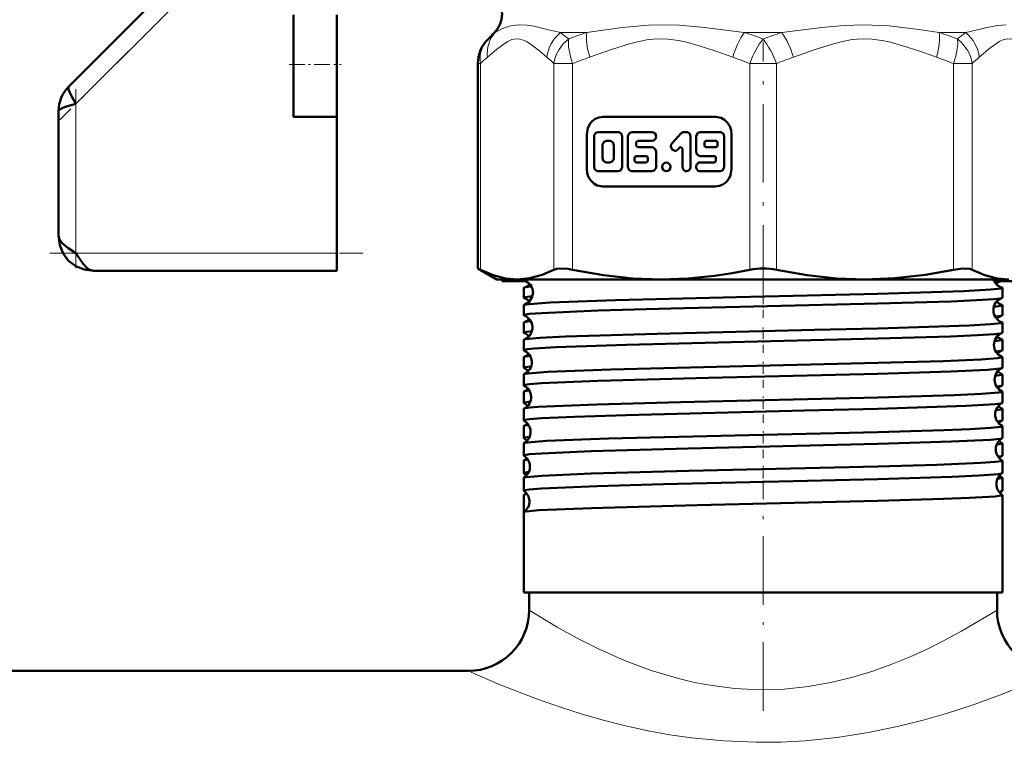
# Model space of a CAD drawing. Extents: x -1351 to 1763, y -1300 to 640.
# Tile 50 of 90: x 239 to 295, y -206 to -164. Entities that reach past the tile are written whole.
import ezdxf

# ---------------------------------------------------------------- set-up
doc = ezdxf.new("R2010")
doc.units = 0
doc.linetypes.add('DASHDOT', pattern=[18.5, 12, -3, 0.5, -3])

msp = doc.modelspace()

# ---------------------------------------------------------------- linework, layer by layer
at = {"color": 7, "linetype": 'DASHDOT', "lineweight": 18}
msp.add_line((281.602, -132.775), (281.602, -168.468), dxfattribs=at)
at = {"color": 7, "linetype": 'DASHDOT', "lineweight": 18, "ltscale": 0.296716}
msp.add_line((249.575, -161.753), (241.182, -170.145), dxfattribs=at)
at = {"color": 7, "lineweight": 50}
for p, q in [((247.883, -162.03), (241.688, -168.226)), ((254.602, -166.959), (254.602, -164.098)), ((257.102, -166.959), (257.102, -164.098)), ((266.162, -165.122), (265.792, -165.493)), ((254.602, -169.959), (254.602, -166.959)), ((257.102, -169.959), (257.102, -166.959)), ((265.206, -178.679), (265.206, -166.907)), ((241.102, -169.64), (241.102, -176.811)), ((254.602, -169.959), (257.102, -169.959)), ((257.102, -169.959), (257.102, -177.811)), ((278.869, -169.967), (272.39, -169.967)), ((273.266, -170.839), (272.128, -170.839)), ((275.211, -170.839), (274.074, -170.839)), ((276.896, -170.914), (276.372, -171.482)), ((277.203, -170.839), (277.064, -170.839)), ((279.13, -170.839), (277.992, -170.839)), ((271.466, -170.967), (271.466, -172.967)), ((271.891, -171.095), (271.891, -172.84)), ((272.792, -171.352), (272.602, -171.352)), ((273.503, -172.84), (273.503, -171.095)), ((273.837, -171.095), (273.837, -172.84)), ((274.311, -171.608), (274.311, -171.454)), ((274.405, -171.352), (275.211, -171.352)), ((277.44, -172.84), (277.44, -171.095)), ((277.755, -171.095), (277.755, -171.967)), ((278.229, -171.454), (278.229, -171.608)), ((278.893, -171.352), (278.324, -171.352)), ((278.988, -171.608), (278.988, -171.454)), ((279.367, -172.84), (279.367, -171.095)), ((279.793, -172.967), (279.793, -170.967)), ((272.365, -171.608), (272.365, -172.327)), ((273.029, -172.327), (273.029, -171.608)), ((275.211, -171.711), (274.405, -171.711)), ((275.448, -172.84), (275.448, -171.967)), ((276.707, -171.845), (276.804, -171.739)), ((276.966, -171.812), (276.966, -172.84)), ((278.324, -171.711), (278.893, -171.711)), ((272.602, -172.583), (272.792, -172.583)), ((274.219, -172.327), (274.219, -172.48)), ((274.879, -172.224), (274.314, -172.224)), ((274.314, -172.583), (274.879, -172.583)), ((274.974, -172.48), (274.974, -172.327)), ((277.992, -172.224), (278.798, -172.224)), ((278.798, -172.583), (277.992, -172.583)), ((278.893, -172.327), (278.893, -172.48)), ((272.128, -173.096), (273.266, -173.096)), ((274.074, -173.096), (275.211, -173.096)), ((277.992, -173.096), (279.13, -173.096)), ((272.39, -173.967), (278.869, -173.967)), ((257.102, -177.811), (257.102, -178.811)), ((257.102, -178.811), (243.102, -178.811)), ((265.206, -178.679), (265.358, -178.756)), ((266.302, -179.311), (265.206, -178.679)), ((266.302, -179.311), (267.466, -179.311)), ((266.602, -179.311), (266.602, -179.411)), ((267.966, -179.411), (266.602, -179.411)), ((267.466, -179.311), (275.747, -179.311)), ((267.842, -179.354), (267.842, -179.311)), ((275.747, -179.311), (281.602, -179.311)), ((281.602, -179.311), (287.457, -179.311)), ((287.457, -179.311), (295.737, -179.311)), ((296.602, -179.411), (294.889, -179.411)), ((267.842, -180.36), (267.842, -179.797)), ((295.361, -180.36), (295.361, -179.797)), ((267.842, -181.366), (267.842, -180.792)), ((295.361, -181.366), (295.361, -180.792)), ((267.842, -182.372), (267.842, -181.787)), ((295.361, -182.372), (295.361, -181.787)), ((267.842, -183.379), (267.842, -182.781)), ((295.361, -183.379), (295.361, -182.781)), ((267.842, -184.387), (267.842, -183.775)), ((295.361, -184.387), (295.361, -183.775)), ((267.842, -185.394), (267.842, -184.768)), ((295.361, -185.394), (295.361, -184.768)), ((267.842, -186.403), (267.842, -185.76)), ((295.361, -186.403), (295.361, -185.76)), ((267.842, -187.412), (267.842, -186.753)), ((295.361, -187.412), (295.361, -186.753)), ((267.842, -188.422), (267.842, -187.744)), ((295.361, -188.422), (295.361, -187.744)), ((267.842, -189.432), (267.842, -188.735)), ((295.361, -189.432), (295.361, -188.735)), ((267.842, -190.443), (267.842, -189.725)), ((295.361, -190.443), (295.361, -189.725)), ((267.842, -191.454), (267.842, -190.715)), ((295.361, -191.454), (295.361, -190.715)), ((267.842, -192.691), (267.842, -191.704)), ((295.361, -197.311), (295.361, -191.704)), ((267.842, -197.311), (267.842, -192.693)), ((295.361, -192.693), (295.361, -192.691)), ((295.361, -197.311), (295.361, -192.693)), ((288.198, -197.311), (267.842, -197.311)), ((268.152, -198.311), (268.152, -197.311)), ((295.361, -197.311), (288.198, -197.311)), ((295.052, -198.311), (295.052, -197.311)), ((295.052, -198.311), (295.052, -197.311)), ((-21.448, -201.811), (264.652, -201.811)), ((264.652, -201.811), (204.602, -201.811))]:
    msp.add_line(p, q, dxfattribs=at)
at = {"color": 7, "lineweight": 18}
for p, q in [((242.102, -169.226), (248.745, -162.582)), ((266.2, -165.122), (266.162, -165.122)), ((269.95, -165.122), (271.472, -165.122)), ((280.526, -165.122), (282.677, -165.122)), ((291.732, -165.122), (293.253, -165.122)), ((265.206, -166.907), (265.358, -166.907)), ((265.358, -166.907), (265.358, -178.756)), ((269.575, -178.756), (269.575, -166.907)), ((269.575, -166.907), (270.657, -166.907)), ((270.657, -166.907), (270.657, -178.756)), ((280.836, -178.756), (280.836, -166.907)), ((281.602, -166.907), (280.836, -166.907)), ((282.367, -166.907), (281.602, -166.907)), ((282.367, -166.907), (282.367, -178.756)), ((292.547, -178.756), (292.547, -166.907)), ((292.547, -166.907), (293.629, -166.907)), ((293.629, -166.907), (293.629, -178.756)), ((242.102, -177.811), (242.102, -169.226)), ((257.102, -177.811), (242.102, -177.811))]:
    msp.add_line(p, q, dxfattribs=at)
at = {"color": 7, "linetype": 'DASHDOT', "lineweight": 18, "ltscale": 0.376446}
msp.add_line((281.602, -180.71), (281.602, -165.652), dxfattribs=at)
at = {"color": 7, "linetype": 'DASHDOT', "lineweight": 18, "ltscale": 0.075}
msp.add_line((254.352, -166.959), (257.352, -166.959), dxfattribs=at)
at = {"color": 7, "linetype": 'DASHDOT', "lineweight": 18, "ltscale": 0.257574}
msp.add_line((242.102, -168.367), (242.102, -178.67), dxfattribs=at)
at = {"color": 7, "linetype": 'DASHDOT', "lineweight": 18, "ltscale": 0.45}
msp.add_line((240.602, -177.811), (258.602, -177.811), dxfattribs=at)
at = {"color": 7, "linetype": 'DASHDOT', "lineweight": 18, "ltscale": 0.037488}
msp.add_line((281.602, -181.511), (281.602, -180.012), dxfattribs=at)
at = {"color": 7, "linetype": 'DASHDOT', "lineweight": 18, "ltscale": 0.038128}
msp.add_line((281.602, -183.524), (281.602, -181.999), dxfattribs=at)
at = {"color": 7, "linetype": 'DASHDOT', "lineweight": 18, "ltscale": 0.0389}
msp.add_line((281.602, -185.54), (281.602, -183.984), dxfattribs=at)
at = {"color": 7, "linetype": 'DASHDOT', "lineweight": 18, "ltscale": 0.03981}
msp.add_line((281.602, -187.558), (281.602, -185.966), dxfattribs=at)
at = {"color": 7, "linetype": 'DASHDOT', "lineweight": 18, "ltscale": 0.040864}
msp.add_line((281.602, -189.58), (281.602, -187.946), dxfattribs=at)
at = {"color": 7, "linetype": 'DASHDOT', "lineweight": 18, "ltscale": 0.042071}
msp.add_line((281.602, -191.605), (281.602, -189.923), dxfattribs=at)
at = {"color": 7, "linetype": 'DASHDOT', "lineweight": 18, "ltscale": 0.328996}
msp.add_line((281.602, -204.104), (281.602, -190.944), dxfattribs=at)
at = {"color": 7, "lineweight": 18}
for points in [[(266.2, -165.122), (266.555, -164.921), (266.772, -164.828), (267.164, -164.714), (267.628, -164.669)], [(267.628, -164.669), (268.049, -164.699), (268.42, -164.762), (269.199, -164.94), (269.95, -165.122)], [(271.472, -165.122), (273.501, -164.828), (275.013, -164.69), (275.821, -164.669)], [(275.821, -164.669), (276.799, -164.7), (278.229, -164.829), (280.526, -165.122)], [(282.677, -165.122), (284.984, -164.828), (286.257, -164.709), (287.4, -164.669)], [(287.4, -164.669), (288.826, -164.735), (290.559, -164.944), (291.732, -165.122)], [(293.253, -165.122), (294.484, -164.827), (295.089, -164.709), (295.582, -164.669)], [(269.17, -166.536), (268.771, -166.2), (268.371, -165.878), (268.045, -165.659), (267.881, -165.575), (267.629, -165.495), (267.402, -165.482), (267.165, -165.53), (266.932, -165.634), (266.715, -165.768), (266.282, -166.099), (265.763, -166.536)], [(270.422, -165.493), (270.12, -165.773), (269.879, -166.093), (269.717, -166.402), (269.62, -166.686), (269.575, -166.907)], [(279.859, -166.536), (278.896, -166.2), (277.93, -165.878), (277.144, -165.659), (276.747, -165.575), (276.14, -165.495), (275.591, -165.482), (275.02, -165.53), (274.458, -165.634), (273.933, -165.768), (272.887, -166.099), (271.634, -166.536)], [(291.569, -166.536), (290.607, -166.2), (289.64, -165.878), (288.854, -165.659), (288.457, -165.575), (287.85, -165.495), (287.301, -165.482), (286.73, -165.53), (286.168, -165.634), (285.643, -165.768), (284.597, -166.099), (283.344, -166.536)], [(292.547, -166.907), (292.679, -166.471), (292.763, -166.056), (292.791, -165.757), (292.781, -165.493)], [(297.441, -166.536), (297.042, -166.2), (296.642, -165.878), (296.316, -165.659), (296.151, -165.575), (295.9, -165.495), (295.673, -165.482), (295.436, -165.53), (295.203, -165.634), (294.986, -165.768), (294.553, -166.099), (294.034, -166.536)], [(268.152, -198.311), (269.768, -199.29), (270.876, -199.903), (272.174, -200.558), (273.628, -201.204), (275.169, -201.783), (276.813, -202.272), (277.666, -202.472), (278.536, -202.636), (279.966, -202.819), (281.416, -202.891), (282.821, -202.852), (284.212, -202.707), (285.575, -202.464), (286.763, -202.173), (287.911, -201.824), (289.011, -201.43), (290.054, -201.002), (291.034, -200.556), (291.941, -200.106), (293.007, -199.533), (295.052, -198.311)], [(264.652, -201.811), (266.386, -202.563), (268.627, -203.439), (269.956, -203.903), (271.154, -204.284), (272.415, -204.646), (273.685, -204.967), (275.001, -205.253), (276.235, -205.475), (277.494, -205.657), (279.348, -205.838), (281.225, -205.914), (282.625, -205.9), (284.018, -205.826), (285.862, -205.638), (287.661, -205.356), (289.401, -204.995), (290.804, -204.642), (292.143, -204.256), (293.74, -203.736), (295.19, -203.21), (296.521, -202.685), (298.552, -201.811)]]:
    msp.add_lwpolyline(points, dxfattribs=at)
at = {"color": 7, "lineweight": 50}
for points in [[(241.688, -168.226), (241.665, -168.272), (241.663, -168.315), (241.688, -168.428), (241.774, -168.634), (242.102, -169.226)], [(242.102, -169.226), (241.49, -169.399), (241.272, -169.484), (241.148, -169.559), (241.112, -169.601), (241.102, -169.64)], [(272.39, -169.967), (272.168, -169.997), (271.96, -170.083), (271.776, -170.22), (271.628, -170.402), (271.524, -170.619), (271.466, -170.967)], [(279.793, -170.967), (279.765, -170.727), (279.685, -170.501), (279.559, -170.302), (279.391, -170.142), (279.191, -170.03), (278.869, -169.967)], [(272.128, -170.839), (271.991, -170.886), (271.902, -171.017), (271.891, -171.095)], [(273.503, -171.095), (273.457, -170.944), (273.335, -170.85), (273.266, -170.839)], [(274.074, -170.839), (273.936, -170.886), (273.848, -171.016), (273.837, -171.095)], [(277.44, -171.095), (277.394, -170.944), (277.272, -170.85), (277.203, -170.839)], [(277.992, -170.839), (277.855, -170.886), (277.767, -171.017), (277.755, -171.095)], [(279.367, -171.095), (279.321, -170.944), (279.199, -170.85), (279.13, -170.839)], [(272.602, -171.352), (272.463, -171.401), (272.377, -171.529), (272.365, -171.608)], [(273.029, -171.608), (272.983, -171.458), (272.865, -171.364), (272.792, -171.352)], [(276.372, -171.482), (276.321, -171.562), (276.303, -171.678), (276.373, -171.846), (276.528, -171.919), (276.601, -171.911), (276.707, -171.845)], [(275.448, -171.967), (275.402, -171.816), (275.281, -171.722), (275.211, -171.711)], [(277.755, -171.967), (277.801, -172.119), (277.923, -172.213), (277.992, -172.224)], [(272.365, -172.327), (272.41, -172.477), (272.529, -172.57), (272.602, -172.583)], [(272.792, -172.583), (272.931, -172.534), (273.017, -172.406), (273.029, -172.327)], [(271.466, -172.967), (271.494, -173.207), (271.573, -173.433), (271.7, -173.632), (271.868, -173.792), (272.068, -173.905), (272.39, -173.967)], [(271.891, -172.84), (271.937, -172.991), (272.059, -173.085), (272.128, -173.096)], [(273.266, -173.096), (273.402, -173.049), (273.491, -172.918), (273.503, -172.84)], [(273.837, -172.84), (273.882, -172.991), (274.004, -173.085), (274.074, -173.096)], [(275.211, -173.096), (275.348, -173.049), (275.437, -172.918), (275.448, -172.84)], [(276.966, -172.84), (277.012, -172.991), (277.134, -173.085), (277.203, -173.096)], [(277.203, -173.096), (277.34, -173.049), (277.428, -172.918), (277.44, -172.84)], [(278.869, -173.967), (279.09, -173.937), (279.299, -173.851), (279.483, -173.714), (279.631, -173.532), (279.735, -173.315), (279.793, -172.967)], [(279.13, -173.096), (279.267, -173.049), (279.356, -172.918), (279.367, -172.84)], [(241.102, -176.811), (241.156, -177.022), (241.307, -177.226), (241.654, -177.516), (242.102, -177.811)], [(243.102, -178.811), (242.58, -178.748), (242.1, -178.556), (241.678, -178.235), (241.358, -177.813), (241.165, -177.333), (241.102, -176.811)], [(242.102, -177.811), (242.378, -178.232), (242.52, -178.423), (242.724, -178.64), (242.906, -178.764), (243.102, -178.811)], [(265.358, -178.756), (266.091, -179.071), (266.787, -179.252), (267.466, -179.311)], [(267.466, -179.311), (268.179, -179.246), (268.913, -179.046), (269.575, -178.756)], [(269.575, -178.756), (269.72, -178.706), (269.904, -178.682), (270.373, -178.706), (270.657, -178.756)], [(270.657, -178.756), (272.425, -179.071), (274.107, -179.252), (275.747, -179.311)], [(275.747, -179.311), (277.276, -179.26), (278.804, -179.107), (279.823, -178.951), (280.836, -178.756)], [(282.367, -178.756), (284.136, -179.071), (285.817, -179.252), (287.457, -179.311)], [(287.457, -179.311), (289.178, -179.246), (290.948, -179.046), (292.547, -178.756)], [(292.547, -178.756), (293.081, -178.682), (293.484, -178.706), (293.629, -178.756)], [(293.629, -178.756), (294.362, -179.071), (295.059, -179.252), (295.737, -179.311)], [(267.842, -179.354), (267.844, -179.35), (267.847, -179.346), (267.856, -179.34), (267.881, -179.331), (267.967, -179.311)], [(267.884, -179.379), (267.855, -179.368), (267.847, -179.363), (267.843, -179.357), (267.842, -179.354)], [(267.842, -179.797), (267.843, -179.794), (267.848, -179.789), (267.858, -179.783), (267.892, -179.771)], [(288.198, -180.137), (293.124, -179.981), (294.691, -179.897), (295.285, -179.831), (295.337, -179.816), (295.353, -179.809), (295.359, -179.804), (295.36, -179.801), (295.361, -179.797)], [(295.361, -179.797), (295.361, -179.794), (295.356, -179.789), (295.346, -179.783), (295.312, -179.771)], [(267.842, -180.36), (267.843, -180.357), (267.849, -180.35), (267.86, -180.344), (267.9, -180.331), (268.351, -180.273)], [(268.377, -180.034), (268.337, -180.318), (268.158, -180.601), (267.908, -180.76), (267.883, -180.768)], [(267.883, -180.768), (268.151, -180.725), (269.362, -180.642), (273.121, -180.505), (280.08, -180.33), (288.198, -180.137)], [(288.198, -180.703), (292.408, -180.574), (293.876, -180.51), (294.877, -180.445), (295.233, -180.404), (295.326, -180.383)], [(267.842, -181.366), (267.844, -181.361), (267.846, -181.358), (267.855, -181.352), (267.879, -181.342), (268.168, -181.296), (268.87, -181.241), (272.118, -181.106), (276.292, -180.99), (288.198, -180.703)], [(267.842, -180.792), (267.843, -180.79), (267.847, -180.784), (267.855, -180.779), (267.883, -180.768)], [(294.869, -180.877), (295.305, -180.821), (295.344, -180.808), (295.355, -180.802), (295.36, -180.796), (295.361, -180.792)], [(295.361, -180.792), (295.361, -180.79), (295.357, -180.784), (295.349, -180.779), (295.32, -180.768)], [(294.942, -181.445), (295.252, -181.406), (295.331, -181.387)], [(267.872, -182.76), (267.952, -182.741), (268.761, -182.665), (270.245, -182.591), (275.508, -182.429), (284.56, -182.216), (288.198, -182.126)], [(288.198, -182.126), (291.711, -182.023), (293.466, -181.955), (294.686, -181.887), (295.284, -181.821), (295.337, -181.806), (295.353, -181.798), (295.359, -181.793), (295.36, -181.791), (295.361, -181.787)], [(267.842, -182.372), (267.843, -182.369), (267.848, -182.363), (267.859, -182.357), (267.895, -182.344), (268.312, -182.288)], [(267.842, -183.379), (267.843, -183.377), (267.845, -183.373), (267.85, -183.368), (267.867, -183.36), (268.061, -183.322), (268.441, -183.284), (269.688, -183.211), (273.751, -183.07), (281.275, -182.883), (288.198, -182.715)], [(288.198, -182.715), (292.372, -182.587), (293.932, -182.52), (294.916, -182.454), (295.252, -182.413), (295.336, -182.392)], [(294.908, -182.863), (295.311, -182.808), (295.346, -182.796), (295.356, -182.79), (295.361, -182.784), (295.361, -182.781)], [(294.982, -183.454), (295.266, -183.417), (295.339, -183.397)], [(267.867, -183.756), (267.937, -183.738), (268.209, -183.702)], [(288.198, -184.113), (291.965, -184.002), (294.143, -183.909), (295.073, -183.84), (295.329, -183.796), (295.351, -183.787), (295.358, -183.782), (295.361, -183.777), (295.361, -183.775)], [(267.842, -184.387), (267.843, -184.384), (267.848, -184.378), (267.857, -184.372), (267.891, -184.36), (268.272, -184.306)], [(267.864, -184.75), (267.913, -184.736), (268.092, -184.708), (269.231, -184.625), (272.857, -184.489), (279.702, -184.315), (288.198, -184.113)], [(288.198, -184.73), (292.394, -184.601), (294.511, -184.5), (295.217, -184.433), (295.342, -184.404)], [(267.842, -185.394), (267.844, -185.39), (267.846, -185.387), (267.855, -185.38), (267.879, -185.371), (268.167, -185.325), (268.872, -185.269), (272.114, -185.134), (278.464, -184.964), (288.198, -184.73)], [(294.948, -184.846), (295.315, -184.794), (295.347, -184.782), (295.356, -184.777), (295.361, -184.771), (295.361, -184.768)], [(295.024, -185.466), (295.282, -185.429), (295.344, -185.41)], [(267.859, -186.737), (267.925, -186.718), (268.208, -186.68), (268.678, -186.642), (270.112, -186.569), (272.044, -186.499), (276.864, -186.368), (288.198, -186.099)], [(267.861, -185.744), (267.922, -185.726), (268.169, -185.692)], [(288.198, -186.099), (292.584, -185.965), (294.161, -185.893), (295.151, -185.816), (295.303, -185.789), (295.344, -185.776), (295.356, -185.769), (295.359, -185.766), (295.361, -185.76)], [(267.842, -186.403), (267.843, -186.4), (267.847, -186.394), (267.856, -186.389), (267.886, -186.377), (268.23, -186.327)], [(267.842, -187.412), (267.844, -187.407), (267.846, -187.404), (267.855, -187.398), (267.879, -187.389), (268.167, -187.342), (268.87, -187.287), (270.762, -187.199), (273.742, -187.103), (283.986, -186.851), (288.198, -186.747)], [(288.198, -186.747), (293.288, -186.582), (294.953, -186.481), (295.274, -186.439), (295.346, -186.418)], [(294.989, -186.826), (295.319, -186.777), (295.348, -186.766), (295.357, -186.761), (295.361, -186.755), (295.361, -186.753)], [(267.857, -187.73), (267.909, -187.713), (268.127, -187.68)], [(288.198, -188.082), (291.998, -187.969), (293.502, -187.91), (294.702, -187.842), (295.286, -187.777), (295.338, -187.762), (295.353, -187.755), (295.359, -187.75), (295.36, -187.748), (295.361, -187.744)], [(295.068, -187.478), (295.295, -187.443), (295.348, -187.426)], [(267.842, -188.422), (267.843, -188.419), (267.847, -188.414), (267.854, -188.408), (267.881, -188.398), (268.186, -188.35)], [(267.855, -188.721), (267.895, -188.707), (268.057, -188.679), (269.152, -188.596), (272.717, -188.461), (280.788, -188.258), (288.198, -188.082)], [(288.198, -188.766), (292.445, -188.635), (294.681, -188.523), (295.235, -188.465), (295.325, -188.445), (295.35, -188.435)], [(267.842, -189.432), (267.844, -189.427), (267.846, -189.424), (267.856, -189.418), (267.879, -189.408), (268.168, -189.362), (268.869, -189.307), (271.712, -189.185), (277.289, -189.029), (288.198, -188.766)], [(295.032, -188.804), (295.324, -188.758), (295.35, -188.748), (295.357, -188.743), (295.361, -188.738), (295.361, -188.735)], [(295.112, -189.493), (295.306, -189.461), (295.351, -189.444)], [(267.852, -190.703), (267.883, -190.691), (268.01, -190.666), (268.877, -190.592), (271.726, -190.473), (277.328, -190.32), (288.198, -190.063)], [(267.854, -189.713), (267.897, -189.697), (268.083, -189.666)], [(288.198, -190.063), (291.602, -189.964), (294.126, -189.86), (294.972, -189.801), (295.318, -189.751), (295.345, -189.74), (295.356, -189.734), (295.359, -189.73), (295.361, -189.725)], [(267.842, -190.443), (267.843, -190.44), (267.846, -190.435), (267.853, -190.43), (267.876, -190.42), (268.141, -190.376)], [(288.198, -190.788), (292.454, -190.656), (294.021, -190.586), (295.151, -190.499), (295.314, -190.469), (295.352, -190.455)], [(295.078, -190.779), (295.329, -190.736), (295.351, -190.727), (295.358, -190.722), (295.361, -190.717), (295.361, -190.715)], [(267.842, -191.454), (267.844, -191.45), (267.846, -191.446), (267.856, -191.44), (267.879, -191.431), (268.168, -191.384), (268.869, -191.329), (272.07, -191.195), (275.88, -191.087), (284.165, -190.888), (288.198, -190.788)], [(267.851, -191.693), (267.887, -191.679), (268.038, -191.651)], [(288.198, -192.041), (291.968, -191.93), (293.463, -191.871), (294.947, -191.782), (295.295, -191.735), (295.341, -191.721), (295.354, -191.715), (295.359, -191.71), (295.36, -191.708), (295.361, -191.704)], [(295.158, -191.51), (295.317, -191.48), (295.353, -191.465)], [(267.85, -192.682), (267.876, -192.671), (267.981, -192.648), (268.708, -192.58), (271.743, -192.45), (277.818, -192.286), (288.198, -192.041)]]:
    msp.add_lwpolyline(points, dxfattribs=at)
for centre, radius, start, end in [((265.102, -164.061), 1.5, 315, 45), ((267.206, -166.907), 2, 135, 180), ((243.086, -169.633), 1.984, 134.808, 180.192), ((243.086, -169.633), 1.984, 134.808, 180.192), ((277.066, -171.067), 0.228, 90.5034, 137.9633), ((274.41, -171.45), 0.099, 92.7194, 182.4973), ((278.329, -171.45), 0.099, 92.7495, 182.4757), ((278.888, -171.45), 0.099, 357.5221, 87.2398), ((274.41, -171.613), 0.099, 177.499, 267.2768), ((276.872, -171.801), 0.0913, 90.5034, 137.9633), ((276.866, -171.808), 0.099, 357.4988, 87.2772), ((278.329, -171.613), 0.099, 177.5221, 267.2398), ((278.888, -171.613), 0.099, 272.7495, 2.4757), ((274.319, -172.322), 0.099, 92.7495, 182.4757), ((274.319, -172.485), 0.099, 177.5221, 267.2398), ((274.875, -172.322), 0.099, 357.5221, 87.2398), ((274.875, -172.485), 0.099, 272.7495, 2.4757), ((278.793, -172.322), 0.099, 357.499, 87.2768), ((278.793, -172.485), 0.099, 272.7194, 2.4973), ((281.591, -182.408), 3.729, 89.8318, 101.6737), ((281.613, -182.408), 3.729, 78.3264, 90.1681), ((267.65, -180.067), 0.727, 2.6288, 71.2194), ((295.529, -179.088), 0.717, 198.1244, 252.3534), ((294.36, -173.222), 6.239, 274.9912, 277.2212), ((295.548, -180.056), 0.716, 115.7622, 138.5734), ((267.693, -179.118), 0.682, 286.9336, 317.0682), ((268.472, -182.63), 2.919, 93.6254, 101.4711), ((267.881, -180.336), 0.0457, 211.5171, 265.8517), ((267.65, -181.041), 0.697, 41.0859, 70.9605), ((295.573, -181.069), 0.73, 109.8155, 180.6518), ((295.323, -180.336), 0.0457, 274.1483, 328.4829), ((295.573, -181.079), 0.73, 179.8586, 250.2518), ((295.531, -180.113), 0.688, 223.0378, 252.1336), ((267.876, -181.347), 0.0392, 208.7329, 264.2921), ((267.613, -182.068), 0.73, 2.7344, 69.1449), ((267.652, -181.11), 0.693, 288.9306, 316.8861), ((295.574, -182.046), 0.703, 110.2476, 138.8238), ((295.327, -181.347), 0.0392, 275.7079, 331.2671), ((267.88, -181.81), 0.0451, 94.0544, 148.3), ((267.611, -182.077), 0.732, 290.9016, 3.417), ((268.388, -184.023), 2.316, 93.428, 102.7421), ((295.323, -181.81), 0.0451, 31.7, 85.9456), ((267.872, -182.358), 0.034, 206.0792, 262.5766), ((267.876, -182.799), 0.0385, 95.5963, 151.1796), ((267.611, -183.047), 0.704, 41.2312, 68.5575), ((295.61, -183.07), 0.732, 112.0575, 180.5678), ((295.572, -182.106), 0.698, 223.188, 249.8785), ((295.328, -182.799), 0.0385, 28.8204, 84.4037), ((295.331, -182.358), 0.034, 277.4234, 333.9208), ((267.869, -183.367), 0.03, 203.6851, 260.8045), ((267.576, -184.069), 0.732, 2.8077, 66.7538), ((295.61, -183.078), 0.732, 179.9532, 248.0006), ((295.614, -184.052), 0.711, 112.7943, 138.6854), ((295.334, -183.367), 0.03, 279.1955, 336.3149), ((267.872, -183.789), 0.0333, 97.3311, 153.7884), ((267.612, -183.102), 0.702, 291.3576, 316.7632), ((295.332, -183.789), 0.0333, 26.2116, 82.6689), ((267.867, -184.377), 0.0267, 201.4405, 258.9188), ((267.572, -185.052), 0.71, 41.2781, 65.9275), ((267.575, -184.077), 0.734, 293.2627, 3.3563), ((295.646, -185.07), 0.734, 114.5469, 180.5173), ((295.337, -184.377), 0.0267, 281.0812, 338.5595), ((267.869, -184.779), 0.0293, 99.1411, 156.2477), ((295.647, -185.077), 0.734, 180.0243, 245.4829), ((295.611, -184.1), 0.705, 223.3441, 247.3374), ((295.335, -184.779), 0.0293, 23.7523, 80.8589), ((267.865, -185.387), 0.024, 199.2867, 256.956), ((267.539, -186.07), 0.734, 2.8723, 64.1391), ((267.573, -185.097), 0.709, 294.0118, 316.6527), ((295.653, -186.057), 0.717, 115.5131, 138.6019), ((295.339, -185.387), 0.024, 283.044, 340.7133), ((267.866, -185.77), 0.026, 101.0246, 158.5017), ((267.538, -186.076), 0.735, 295.882, 3.2943), ((295.337, -185.77), 0.026, 21.4983, 78.9754), ((267.863, -186.396), 0.0218, 197.426, 254.9053), ((267.864, -186.76), 0.0234, 102.9699, 160.4875), ((267.533, -187.056), 0.716, 41.3718, 63.1158), ((295.683, -187.071), 0.736, 117.2651, 180.4506), ((295.65, -186.095), 0.711, 223.3701, 244.6019), ((295.339, -186.76), 0.0234, 19.5125, 77.0301), ((295.341, -186.396), 0.0218, 285.0947, 342.574), ((295.683, -187.076), 0.735, 180.0746, 242.7809), ((267.861, -187.407), 0.02, 195.7429, 252.7966), ((267.862, -187.75), 0.0212, 104.9958, 162.3868), ((267.503, -188.071), 0.735, 2.9129, 61.3625), ((267.534, -187.092), 0.715, 296.8379, 316.5767), ((295.689, -188.058), 0.718, 118.3336, 138.5586), ((295.341, -187.75), 0.0212, 17.6132, 75.0042), ((295.342, -187.407), 0.02, 287.2034, 344.2571), ((267.86, -188.417), 0.0184, 194.0317, 250.6853), ((267.493, -189.063), 0.724, 41.4774, 60.1266), ((267.502, -188.075), 0.737, 298.6616, 3.2545), ((295.719, -189.072), 0.737, 120.1208, 180.4082), ((295.343, -188.417), 0.0184, 289.3147, 345.9683), ((267.861, -188.74), 0.0194, 106.979, 164.1647), ((295.684, -188.097), 0.709, 223.3189, 241.7799), ((295.343, -188.74), 0.0194, 15.8353, 73.021), ((267.859, -189.428), 0.0171, 192.5559, 248.4905), ((267.467, -190.072), 0.737, 2.9537, 58.4206), ((267.497, -189.089), 0.718, 299.7713, 316.5578), ((295.719, -189.076), 0.737, 180.1165, 239.9166), ((295.728, -190.063), 0.725, 121.3663, 138.5412), ((295.345, -189.428), 0.0171, 291.5095, 347.4441), ((267.859, -189.73), 0.0178, 109.2015, 165.8469), ((267.466, -190.075), 0.738, 301.5712, 3.2184), ((295.344, -189.73), 0.0178, 14.1531, 70.7985), ((267.858, -190.44), 0.016, 191.3066, 246.4728), ((267.858, -190.719), 0.0164, 111.3663, 167.4583), ((267.457, -191.063), 0.725, 41.4936, 57.0847), ((295.755, -191.072), 0.738, 123.1304, 180.3703), ((295.725, -190.087), 0.721, 223.4719, 238.7151), ((295.345, -190.719), 0.0164, 12.5417, 68.6337), ((295.346, -190.44), 0.016, 293.5272, 348.6935), ((295.755, -191.075), 0.738, 180.1444, 236.9148), ((267.857, -191.452), 0.015, 189.9359, 244.0138), ((267.857, -191.707), 0.0153, 113.4861, 168.6658), ((267.431, -192.072), 0.738, 2.9796, 55.3503), ((267.459, -191.086), 0.722, 302.8423, 316.5202), ((295.766, -192.066), 0.728, 124.4941, 138.5261), ((295.346, -191.707), 0.0153, 11.3342, 66.5139), ((295.346, -191.452), 0.015, 295.9862, 350.0641), ((267.43, -192.075), 0.739, 304.6583, 3.1797), ((267.856, -192.695), 0.0143, 115.7618, 169.947), ((264.652, -198.311), 3.5, 270, 0), ((264.652, -198.311), 3.5, 270.0001, 359.9999), ((298.552, -198.311), 3.5, 180.0001, 269.9999), ((298.552, -198.311), 3.5, 180, 270)]:
    msp.add_arc(centre, radius, start, end, dxfattribs=at)
at = {"color": 7, "lineweight": 18}
for centre, radius, start, end in [((269.65, -169.329), 5.441, 129.3559, 135.1646), ((266.022, -170.607), 6.747, 49.2926, 54.3913), ((277.016, -182.483), 18.224, 107.7111, 111.2104), ((274.762, -183.591), 19.347, 69.2976, 72.6677), ((288.441, -183.591), 19.347, 107.3323, 110.7024), ((286.188, -182.483), 18.224, 68.7896, 72.2889), ((297.181, -170.607), 6.747, 125.6087, 130.7074), ((269.551, -171.076), 5.913, 129.841, 135.1615), ((265.382, -171.076), 5.913, 44.8385, 50.159), ((277.142, -182.525), 16.91, 109.0079, 112.5497), ((274.352, -182.525), 16.91, 67.4503, 70.9921), ((288.852, -182.525), 16.91, 109.0079, 112.5497), ((286.062, -182.525), 16.91, 67.4503, 70.9921), ((297.822, -171.076), 5.913, 129.841, 135.1615)]:
    msp.add_arc(centre, radius, start, end, dxfattribs=at)
for centre, major_axis, ratio, start_param, end_param in [((267.611, -166.536), (1.277, -1.539), 0.880592, 3.24575, 4.081599), ((271.018, -166.536), (-1.277, -1.539), 0.880592, 4.50733, 5.343179), ((272.4, -166.536), (0.65, -1.892), 0.364753, 3.751886, 4.587735), ((280.625, -166.536), (-0.65, -1.892), 0.364753, 4.001194, 4.837043), ((282.579, -166.536), (0.65, -1.892), 0.364753, 1.446142, 2.281991), ((290.804, -166.536), (-0.65, -1.892), 0.364753, 1.695451, 2.5313), ((292.186, -166.536), (1.277, -1.539), 0.880592, 0.940006, 1.775856), ((267.206, -166.907), (1.414, -1.414), 0.862856, 3.141593, 4.000478), ((271.422, -166.907), (0.765, -1.848), 0.357407, 3.706528, 4.565414), ((281.602, -166.907), (-0.765, -1.848), 0.357407, 4.000478, 4.859364), ((281.602, -166.907), (0.765, -1.848), 0.357407, 1.423821, 2.282707), ((291.781, -166.907), (1.414, -1.414), 0.862856, 0.858886, 1.717772)]:
    msp.add_ellipse(centre, major_axis=major_axis, ratio=ratio, start_param=start_param, end_param=end_param, dxfattribs=at)
at = {"color": 7, "lineweight": 50}
for centre, start_param, end_param in [((275.211, -171.095), 3.141593, 6.283185), ((277.992, -172.84), 0, 3.141593)]:
    msp.add_ellipse(centre, major_axis=(0, 0.257), ratio=0.92388, start_param=start_param, end_param=end_param, dxfattribs=at)
msp.add_ellipse((276.04, -172.84), major_axis=(0, 0.257), ratio=0.92388, dxfattribs=at)

doc.saveas('drawing.dxf')
